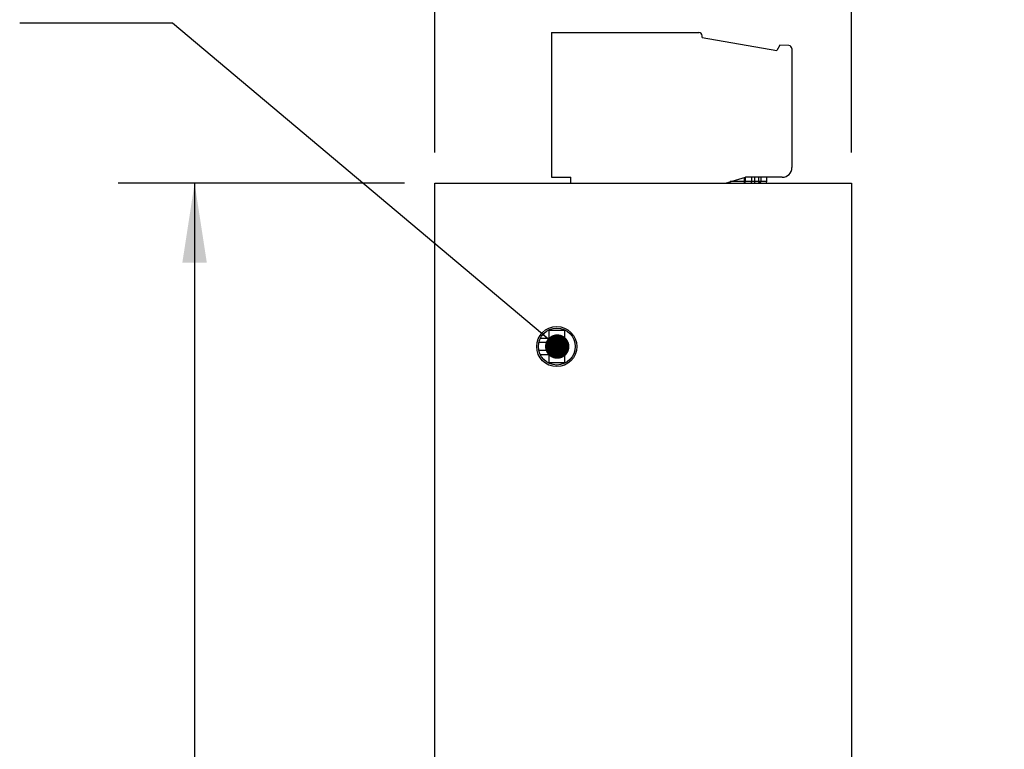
# Model space of a CAD drawing. Header units: millimetres. Extents: x 6 to 273, y 6 to 210.
# Tile 4 of 9: x 40 to 81, y 110 to 141. Entities that reach past the tile are written whole.
import ezdxf

# ---------------------------------------------------------------- set-up
doc = ezdxf.new("R2010")
doc.units = ezdxf.units.MM
doc.layers.add('DIMENSIONS', color=140, linetype='Continuous', lineweight=25)
doc.styles.add('SLDTEXTSTYLE0', font='TXT', dxfattribs={"width": 0.7})
doc.dimstyles.new('SLDDIMSTYLE0', dxfattribs={"dimtxt": 2.158008, "dimasz": 3.302, "dimexe": 0, "dimexo": 0.0625, "dimgap": 0.539502, "dimtad": 0, "dimtih": 1, "dimtoh": 1, "dimlfac": 1.5, "dimrnd": 1e-09, "dimzin": 4, "dimdsep": 46, "dimtxsty": 'SLDTEXTSTYLE0', "dimsah": 1, "dimcen": 0.09, "dimadec": 0, "dimazin": 1, "dimtfac": 1, "dimtofl": 0, "dimtmove": 0, "dimatfit": 3, "dimfxl": 0, "dimfrac": 2, "dimtolj": 1, "dimtzin": 12, "dimarcsym": 0})
doc.dimstyles.new('SLDDIMSTYLE1', dxfattribs={"dimtxt": 2.158008, "dimasz": 3.302, "dimexe": 0, "dimexo": 0.0625, "dimgap": 0.539502, "dimtad": 0, "dimtih": 1, "dimtoh": 1, "dimlfac": 1.5, "dimrnd": 1e-09, "dimzin": 4, "dimdsep": 46, "dimtxsty": 'SLDTEXTSTYLE0', "dimsah": 1, "dimcen": 0.09, "dimadec": 0, "dimazin": 1, "dimtfac": 1, "dimtmove": 0, "dimatfit": 0, "dimfxl": 0, "dimfrac": 2, "dimtolj": 1, "dimtzin": 12, "dimarcsym": 0})
doc.dimstyles.new('SLDDIMSTYLE2', dxfattribs={"dimtxt": 0.18, "dimasz": 1.016, "dimexe": 0, "dimexo": 0.0625, "dimgap": 0, "dimtad": 0, "dimtih": 1, "dimtoh": 1, "dimdec": 0, "dimrnd": 1e-09, "dimzin": 0, "dimdsep": 46, "dimtxsty": 'Standard', "dimblk1": 'DOT', "dimblk2": 'DOT', "dimsah": 1, "dimcen": 0.09, "dimadec": 0, "dimazin": 0, "dimtfac": 1.016, "dimtdec": 0, "dimtofl": 0, "dimtmove": 0, "dimatfit": 3, "dimldrblk": 'DOT', "dimfxl": 0, "dimfrac": 2, "dimtolj": 1, "dimtzin": 0, "dimarcsym": 0})

# ---------------------------------------------------------------- blocks, each defined once
blk = doc.blocks.new('_D')
at = {"layer": 'DIMENSIONS'}
for p, q in [((56.357, 133.779), (44.452, 133.779)), ((47.627, 133.779), (47.627, 105.756)), ((44.42, 101.843), (43.696, 101.843)), ((43.696, 101.843), (43.696, 98.413)), ((50.833, 101.843), (51.558, 101.843)), ((51.558, 101.843), (51.558, 98.413)), ((43.696, 98.413), (44.42, 98.413)), ((51.558, 98.413), (50.833, 98.413)), ((47.627, 70.446), (47.627, 97.93)), ((56.357, 70.446), (44.452, 70.446))]:
    blk.add_line(p, q, dxfattribs=at)
for points in [[(47.627, 133.779), (47.119, 130.477), (48.135, 130.477)], [(47.627, 70.446), (48.135, 73.748), (47.119, 73.748)]]:
    blk.add_solid(points, dxfattribs=at)
at = {"layer": 'DIMENSIONS', "char_height": 2.1167, "attachment_point": 1, "style": 'SLDTEXTSTYLE0'}
for s, insert in [('95.0', (44.42, 105.055)), ('3.74', (44.42, 101.142))]:
    blk.add_mtext(s, dxfattribs=dict(at, insert=insert))
blk = doc.blocks.new('_D_1')
at = {"layer": 'DIMENSIONS'}
for p, q in [((57.627, 135.049), (57.627, 150.897)), ((74.96, 135.049), (74.96, 150.897)), ((57.627, 147.722), (51.277, 147.722)), ((63.015, 147.722), (62.29, 147.722)), ((62.29, 147.722), (62.29, 144.293)), ((69.428, 147.722), (70.152, 147.722)), ((70.152, 147.722), (70.152, 144.293)), ((74.96, 147.722), (81.31, 147.722)), ((62.29, 144.293), (63.015, 144.293)), ((70.152, 144.293), (69.428, 144.293))]:
    blk.add_line(p, q, dxfattribs=at)
for points in [[(57.627, 147.722), (54.325, 148.23), (54.325, 147.214)], [(74.96, 147.722), (78.262, 147.214), (78.262, 148.23)]]:
    blk.add_solid(points, dxfattribs=at)
at = {"layer": 'DIMENSIONS', "char_height": 2.1167, "attachment_point": 1, "style": 'SLDTEXTSTYLE0'}
for s, insert in [('26.0', (63.015, 150.934)), ('1.02', (63.015, 147.021))]:
    blk.add_mtext(s, dxfattribs=dict(at, insert=insert))
blk = doc.blocks.new('_Dot')
at = {"color": 0, "linetype": 'ByBlock', "lineweight": -2}
blk.add_line((-0.5, 0), (-1, 0), dxfattribs=at)
at = {"color": 0, "linetype": 'ByBlock', "const_width": 0.5}
blk.add_lwpolyline([(-0.25, 0, 1), (0.25, 0, 1)], format="xyb", close=True, dxfattribs=at)

msp = doc.modelspace()

# ---------------------------------------------------------------- linework, layer by layer
for p, q in [((62.4735, 140.0457), (62.4735, 134.0257)), ((62.4735, 140.0457), (68.6068, 140.0457)), ((68.7401, 139.8457), (68.7401, 139.9124)), ((68.7401, 139.8457), (71.8424, 139.2987)), ((71.9735, 139.5257), (71.8424, 139.2987)), ((72.3459, 139.5095), (71.9735, 139.5257)), ((72.4735, 139.3762), (72.4735, 134.4257)), ((62.4735, 134.0257), (63.2735, 134.0257)), ((63.2735, 133.779), (63.2735, 134.0257)), ((69.7154, 133.779), (70.5401, 134.0257)), ((70.5068, 133.8457), (70.5068, 134.0158)), ((70.5386, 133.8457), (70.5386, 134.0253)), ((72.0735, 134.0257), (70.5401, 134.0257)), ((70.8099, 133.8457), (70.8099, 134.0257)), ((70.9124, 134.0257), (70.9124, 133.8457)), ((71.0848, 134.0257), (71.0848, 133.8457)), ((71.1888, 134.0257), (71.1888, 133.8457)), ((71.4364, 133.8457), (71.4364, 134.0257)), ((71.4382, 133.8457), (71.4382, 134.0257)), ((57.6268, 133.779), (74.9601, 133.779)), ((57.6268, 70.4457), (57.6268, 133.779)), ((70.5068, 133.8457), (69.909, 133.8457)), ((70.5386, 133.8457), (70.5068, 133.8457)), ((70.8099, 133.8457), (70.5386, 133.8457)), ((70.9124, 133.8457), (70.8099, 133.8457)), ((71.0848, 133.8457), (70.9124, 133.8457)), ((71.1319, 133.8457), (71.0848, 133.8457)), ((71.1888, 133.8457), (71.1319, 133.8457)), ((71.4364, 133.8457), (71.1888, 133.8457)), ((71.4382, 133.8457), (71.4364, 133.8457)), ((74.9601, 133.779), (74.9601, 70.4457)), ((62.3601, 127.6457), (62.3601, 127.6695)), ((63.0268, 127.6457), (62.3601, 127.6457)), ((62.3601, 127.6457), (62.3601, 126.3124)), ((63.0268, 127.6457), (63.0268, 127.6695)), ((63.0268, 126.3124), (63.0268, 127.6457)), ((62.3601, 127.1457), (61.9451, 127.1457)), ((62.3601, 127.3124), (62.003, 127.3124)), ((62.3601, 126.8124), (61.9451, 126.8124)), ((62.003, 126.6457), (62.3601, 126.6457)), ((62.3601, 126.3124), (63.0268, 126.3124)), ((62.3601, 126.2886), (62.3601, 126.3124)), ((63.0268, 126.2886), (63.0268, 126.3124))]:
    msp.add_line(p, q)
at = {"flags": 128}
msp.add_lwpolyline([(70.472, 133.779), (70.4788, 133.7803), (70.4853, 133.7841), (70.4913, 133.7903), (70.4966, 133.7986), (70.501, 133.8087), (70.5042, 133.8202), (70.5062, 133.8327), (70.5068, 133.8457)], dxfattribs=at)
for radius in [0.8333, 0.7667]:
    msp.add_circle((62.6935, 126.979), radius)
for centre, radius, start, end in [((68.6068, 139.9124), 0.1333, 0, 90), ((72.3401, 139.3762), 0.1333, 360, 87.5), ((72.0735, 134.4257), 0.4, 270, 360), ((69.7299, 133.7887), 0.0107, 295.18789, 348.27957), ((69.8935, 133.8457), 0.0667, 207.75793, 270), ((69.8321, 133.8264), 0.0775, 322.35148, 7.8102), ((70.472, 133.8457), 0.0667, 270, 0), ((70.7484, 133.8405), 0.0618, 275.80617, 4.81591), ((70.9713, 133.8374), 0.0595, 171.95053, 258.57825), ((71.1437, 133.8374), 0.0595, 171.95053, 258.57825), ((71.1266, 133.8412), 0.0623, 274.91256, 4.18695), ((71.3716, 133.8457), 0.0667, 270, 0), ((71.3706, 133.8448), 0.0658, 270.81301, 0.79057)]:
    msp.add_arc(centre, radius, start, end)

# ---------------------------------------------------------------- dimensions: what is measured, and where the dimension line sits
at = {"layer": 'DIMENSIONS'}
dim = msp.add_linear_dim(base=(74.9601, 147.7225), p1=(57.6268, 133.779), p2=(74.9601, 133.779), dimstyle='SLDDIMSTYLE1', dxfattribs=at)
dim.commit()
dim.dimension.update_dxf_attribs({"geometry": '_D_1', "text_midpoint": (66.2212, 147.7225), "dimtype": 160})
dim = msp.add_linear_dim(base=(47.6268, 133.779), p1=(57.6268, 70.4457), p2=(57.6268, 133.779), angle=90, dimstyle='SLDDIMSTYLE0', dxfattribs=at)
dim.commit()
dim.dimension.update_dxf_attribs({"geometry": '_D', "text_midpoint": (47.6268, 101.843), "dimtype": 160})

# ---------------------------------------------------------------- leaders
msp.add_leader([(62.7123, 126.9804), (46.7021, 140.4343), (40.3521, 140.4343)], dimstyle='SLDDIMSTYLE2', dxfattribs=at)

doc.saveas('drawing.dxf')
